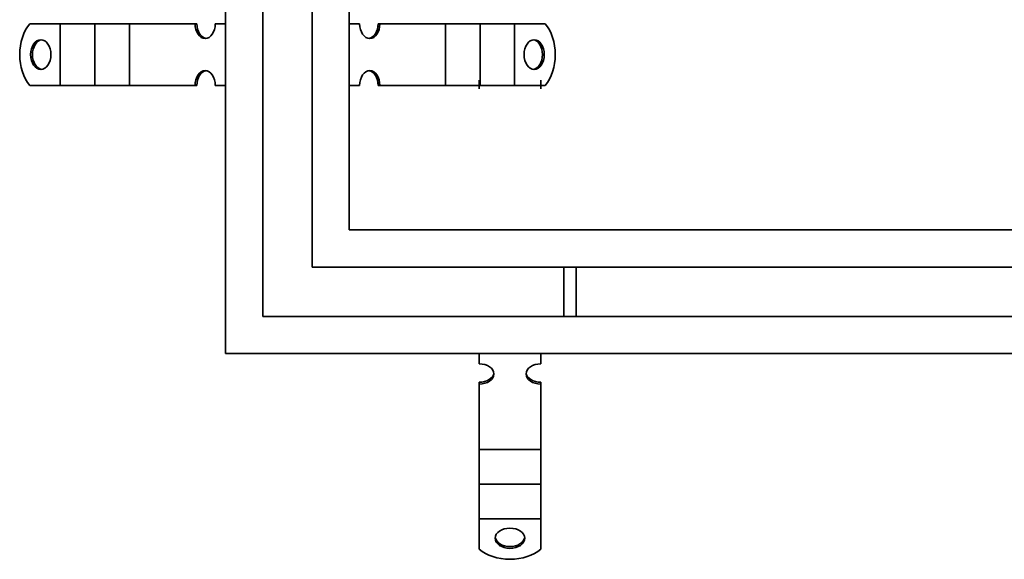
# Model space of a CAD drawing. Header units: millimetres. Extents: x -300186 to 535164, y -28581 to 763383.
# Tile 166 of 256: x 4657 to 5056, y 135256 to 135474. Entities that reach past the tile are written whole.
import ezdxf

# ---------------------------------------------------------------- set-up
doc = ezdxf.new("R2010")
doc.units = ezdxf.units.MM
doc.header["$LTSCALE"] = 10
doc.layers.add('Visible (ISO)', color=7, linetype='Continuous', lineweight=35)

msp = doc.modelspace()

# ---------------------------------------------------------------- linework, layer by layer
at = {"layer": 'Visible (ISO)'}
for p, q in [((4740.571, 135354.339, 159.59), (4740.571, 137714.339, 159.59)), ((4755.571, 137714.339, 159.59), (4755.571, 135354.339, 159.59)), ((4775.571, 135374.339, 159.59), (4775.571, 137714.339, 159.59)), ((4790.571, 137714.339, 159.59), (4790.571, 135389.339, 159.59)), ((4661.37, 135472.839, 159.59), (4672.615, 135472.839, 159.59)), ((4672.615, 135472.839, 159.59), (4673.695, 135472.839, 159.59)), ((4679.968, 135472.839, 159.59), (4673.695, 135472.839, 159.59)), ((4673.695, 135472.839, 159.59), (4673.695, 135447.839, 159.59)), ((4679.968, 135472.839, 159.59), (4683.466, 135472.839, 159.59)), ((4683.466, 135472.839, 159.59), (4687.68, 135472.839, 159.59)), ((4693.953, 135472.839, 159.59), (4687.68, 135472.839, 159.59)), ((4687.68, 135472.839, 159.59), (4687.68, 135447.839, 159.59)), ((4693.953, 135472.839, 159.59), (4697.451, 135472.839, 159.59)), ((4697.451, 135472.839, 159.59), (4701.665, 135472.839, 159.59)), ((4707.938, 135472.839, 159.59), (4701.665, 135472.839, 159.59)), ((4701.665, 135472.839, 159.59), (4701.665, 135447.839, 159.59)), ((4707.938, 135472.839, 159.59), (4711.436, 135472.839, 159.59)), ((4711.436, 135472.839, 159.59), (4714.57, 135472.839, 159.59)), ((4714.57, 135472.839, 159.59), (4728.197, 135472.839, 159.59)), ((4728.197, 135472.839, 159.59), (4728.929, 135472.839, 159.59)), ((4736.381, 135472.839, 159.59), (4740.571, 135472.839, 159.59)), ((4794.761, 135472.839, 159.59), (4790.571, 135472.839, 159.59)), ((4802.214, 135472.839, 159.59), (4802.945, 135472.839, 159.59)), ((4816.573, 135472.839, 159.59), (4802.945, 135472.839, 159.59)), ((4819.707, 135472.839, 159.59), (4816.573, 135472.839, 159.59)), ((4823.205, 135472.839, 159.59), (4819.707, 135472.839, 159.59)), ((4823.205, 135472.839, 159.59), (4829.478, 135472.839, 159.59)), ((4833.692, 135472.839, 159.59), (4829.478, 135472.839, 159.59)), ((4829.478, 135447.839, 159.59), (4829.478, 135472.839, 159.59)), ((4837.19, 135472.839, 159.59), (4833.692, 135472.839, 159.59)), ((4837.19, 135472.839, 159.59), (4843.463, 135472.839, 159.59)), ((4847.677, 135472.839, 159.59), (4843.463, 135472.839, 159.59)), ((4843.463, 135447.839, 159.59), (4843.463, 135472.839, 159.59)), ((4851.175, 135472.839, 159.59), (4847.677, 135472.839, 159.59)), ((4851.175, 135472.839, 159.59), (4857.448, 135472.839, 159.59)), ((4858.528, 135472.839, 159.59), (4857.448, 135472.839, 159.59)), ((4857.448, 135447.839, 159.59), (4857.448, 135472.839, 159.59)), ((4869.773, 135472.839, 159.59), (4858.528, 135472.839, 159.59)), ((4868.071, 135457.296, 159.59), (4868.071, 135456.215, 159.59)), ((4661.37, 135447.839, 159.59), (4672.615, 135447.839, 159.59)), ((4672.615, 135447.839, 159.59), (4673.695, 135447.839, 159.59)), ((4679.968, 135447.839, 159.59), (4673.695, 135447.839, 159.59)), ((4679.968, 135447.839, 159.59), (4683.466, 135447.839, 159.59)), ((4683.466, 135447.839, 159.59), (4687.68, 135447.839, 159.59)), ((4693.953, 135447.839, 159.59), (4687.68, 135447.839, 159.59)), ((4693.953, 135447.839, 159.59), (4697.451, 135447.839, 159.59)), ((4697.451, 135447.839, 159.59), (4701.665, 135447.839, 159.59)), ((4707.938, 135447.839, 159.59), (4701.665, 135447.839, 159.59)), ((4707.938, 135447.839, 159.59), (4711.436, 135447.839, 159.59)), ((4711.436, 135447.839, 159.59), (4714.57, 135447.839, 159.59)), ((4714.57, 135447.839, 159.59), (4728.197, 135447.839, 159.59)), ((4728.929, 135447.839, 159.59), (4728.197, 135447.839, 159.59)), ((4736.381, 135447.839, 159.59), (4740.571, 135447.839, 159.59)), ((4794.761, 135447.839, 159.59), (4790.571, 135447.839, 159.59)), ((4802.945, 135447.839, 159.59), (4802.214, 135447.839, 159.59)), ((4816.573, 135447.839, 159.59), (4802.945, 135447.839, 159.59)), ((4819.707, 135447.839, 159.59), (4816.573, 135447.839, 159.59)), ((4823.205, 135447.839, 159.59), (4819.707, 135447.839, 159.59)), ((4823.205, 135447.839, 159.59), (4829.478, 135447.839, 159.59)), ((4833.692, 135447.839, 159.59), (4829.478, 135447.839, 159.59)), ((4837.19, 135447.839, 159.59), (4833.692, 135447.839, 159.59)), ((4837.19, 135447.839, 159.59), (4843.463, 135447.839, 159.59)), ((4843.071, 135449.942, 159.59), (4843.071, 135446.444, 159.59)), ((4847.677, 135447.839, 159.59), (4843.463, 135447.839, 159.59)), ((4851.175, 135447.839, 159.59), (4847.677, 135447.839, 159.59)), ((4851.175, 135447.839, 159.59), (4857.448, 135447.839, 159.59)), ((4858.528, 135447.839, 159.59), (4857.448, 135447.839, 159.59)), ((4869.773, 135447.839, 159.59), (4858.528, 135447.839, 159.59)), ((4868.071, 135449.942, 159.59), (4868.071, 135446.444, 159.59)), ((4740.571, 135339.339, 159.59), (4740.571, 135389.339, 159.59)), ((4790.571, 135389.339, 159.59), (7115.571, 135389.339, 159.59)), ((4755.571, 135374.339, 159.59), (4755.571, 135354.339, 159.59)), ((4755.58, 135374.339, 159.59), (4755.58, 135364.888, 159.59)), ((7115.571, 135374.339, 159.59), (4775.571, 135374.339, 159.59)), ((4877.321, 135354.339, 159.59), (4877.321, 135374.339, 159.59)), ((4882.321, 135354.339, 159.59), (4882.321, 135374.339, 159.59)), ((4755.58, 135363.789, 159.59), (4755.58, 135354.339, 159.59)), ((4755.571, 135354.339, 159.59), (7115.571, 135354.339, 159.59)), ((4755.571, 135354.339, 159.59), (4775.571, 135354.339, 159.59)), ((4740.571, 135342.339, 159.59), (4740.571, 135339.339, 159.59)), ((4740.571, 135339.339, 159.59), (4743.571, 135339.339, 159.59)), ((4790.571, 135339.339, 159.59), (4740.571, 135339.339, 159.59)), ((4755.571, 135339.339, 159.59), (4743.571, 135339.339, 159.59)), ((7115.571, 135339.339, 159.59), (4755.571, 135339.339, 159.59)), ((4843.071, 135335.149, 159.59), (4843.071, 135339.339, 159.59)), ((4868.071, 135335.149, 159.59), (4868.071, 135339.339, 159.59)), ((4843.071, 135326.965, 159.59), (4843.071, 135327.696, 159.59)), ((4843.071, 135313.337, 159.59), (4843.071, 135326.965, 159.59)), ((4868.071, 135327.696, 159.59), (4868.071, 135326.965, 159.59)), ((4868.071, 135313.337, 159.59), (4868.071, 135326.965, 159.59)), ((4843.071, 135310.203, 159.59), (4843.071, 135313.337, 159.59)), ((4868.071, 135310.203, 159.59), (4868.071, 135313.337, 159.59)), ((4843.071, 135306.705, 159.59), (4843.071, 135310.203, 159.59)), ((4868.071, 135306.705, 159.59), (4868.071, 135310.203, 159.59)), ((4843.071, 135306.705, 159.59), (4843.071, 135300.432, 159.59)), ((4868.071, 135306.705, 159.59), (4868.071, 135300.432, 159.59)), ((4843.071, 135296.218, 159.59), (4843.071, 135300.432, 159.59)), ((4843.071, 135300.432, 159.59), (4868.071, 135300.432, 159.59)), ((4868.071, 135296.218, 159.59), (4868.071, 135300.432, 159.59)), ((4843.071, 135292.72, 159.59), (4843.071, 135296.218, 159.59)), ((4868.071, 135292.72, 159.59), (4868.071, 135296.218, 159.59)), ((4843.071, 135292.72, 159.59), (4843.071, 135286.447, 159.59)), ((4868.071, 135292.72, 159.59), (4868.071, 135286.447, 159.59)), ((4843.071, 135282.233, 159.59), (4843.071, 135286.447, 159.59)), ((4843.071, 135286.447, 159.59), (4868.071, 135286.447, 159.59)), ((4868.071, 135282.233, 159.59), (4868.071, 135286.447, 159.59)), ((4843.071, 135278.735, 159.59), (4843.071, 135282.233, 159.59)), ((4868.071, 135278.735, 159.59), (4868.071, 135282.233, 159.59)), ((4843.071, 135278.735, 159.59), (4843.071, 135272.462, 159.59)), ((4868.071, 135278.735, 159.59), (4868.071, 135272.462, 159.59)), ((4843.071, 135271.382, 159.59), (4843.071, 135272.462, 159.59)), ((4843.071, 135272.462, 159.59), (4868.071, 135272.462, 159.59)), ((4868.071, 135271.382, 159.59), (4868.071, 135272.462, 159.59)), ((4843.071, 135260.137, 159.59), (4843.071, 135271.382, 159.59)), ((4868.071, 135260.137, 159.59), (4868.071, 135271.382, 159.59))]:
    msp.add_line(p, q, dxfattribs=at)
for centre, major_axis, ratio, start_param, end_param in [((4668.182, 135460.339, 159.59), (0, -16), 0.6819984, 3.8157232, 5.6090548), ((4732.289, 135472.839, 159.59), (0, -6), 0.6819984, 4.712389, 7.8539816), ((4733.021, 135472.839, 159.59), (0, -6), 0.6819984, 4.712389, 6.1937019), ((4798.853, 135472.839, 159.59), (0, -6), 0.6819984, 4.712389, 7.8539816), ((4798.122, 135472.839, 159.59), (0, -6), 0.6819984, 0.0894834, 1.5707963), ((4862.961, 135460.339, 159.59), (0, 16), 0.6819984, 3.8157232, 5.6090548), ((4666.526, 135460.339, 159.59), (0, 6), 0.6819984, 0.0894834, 3.0521092), ((4864.617, 135460.339, 159.59), (0, -6), 0.6819984, 0.0894834, 3.0521092), ((4732.289, 135447.839, 159.59), (0, 6), 0.6819984, 4.712389, 7.8539816), ((4733.021, 135447.839, 159.59), (0, 6), 0.6819984, 0.0894834, 1.5707963), ((4798.853, 135447.839, 159.59), (0, 6), 0.6819984, 4.712389, 7.8539816), ((4798.122, 135447.839, 159.59), (0, 6), 0.6819984, 4.712389, 6.1937019), ((4755.571, 135364.339, 159.59), (0, -1.5), 0.0063179, 1.1955778, 1.9460149), ((4843.071, 135331.057, 159.59), (6, 0), 0.6819984, 4.712389, 7.8539816), ((4868.071, 135331.057, 159.59), (-6, 0), 0.6819984, 4.712389, 7.8539816), ((4843.071, 135331.788, 159.59), (6, 0), 0.6819984, 4.712389, 6.1937019), ((4868.071, 135331.788, 159.59), (-6, 0), 0.6819984, 0.0894834, 1.5707963), ((4855.571, 135265.293, 159.59), (-6, 0), 0.6819984, 0.0894834, 3.0521092), ((4855.571, 135266.949, 159.59), (16, 0), 0.6819984, 3.8157232, 5.6090548)]:
    msp.add_ellipse(centre, major_axis=major_axis, ratio=ratio, start_param=start_param, end_param=end_param, dxfattribs=at)
for centre, major_axis in [((4665.795, 135460.339, 159.59), (0, -6)), ((4865.348, 135460.339, 159.59), (0, 6)), ((4855.571, 135264.562, 159.59), (6, 0))]:
    msp.add_ellipse(centre, major_axis=major_axis, ratio=0.6819984, dxfattribs=at)

doc.saveas('drawing.dxf')
